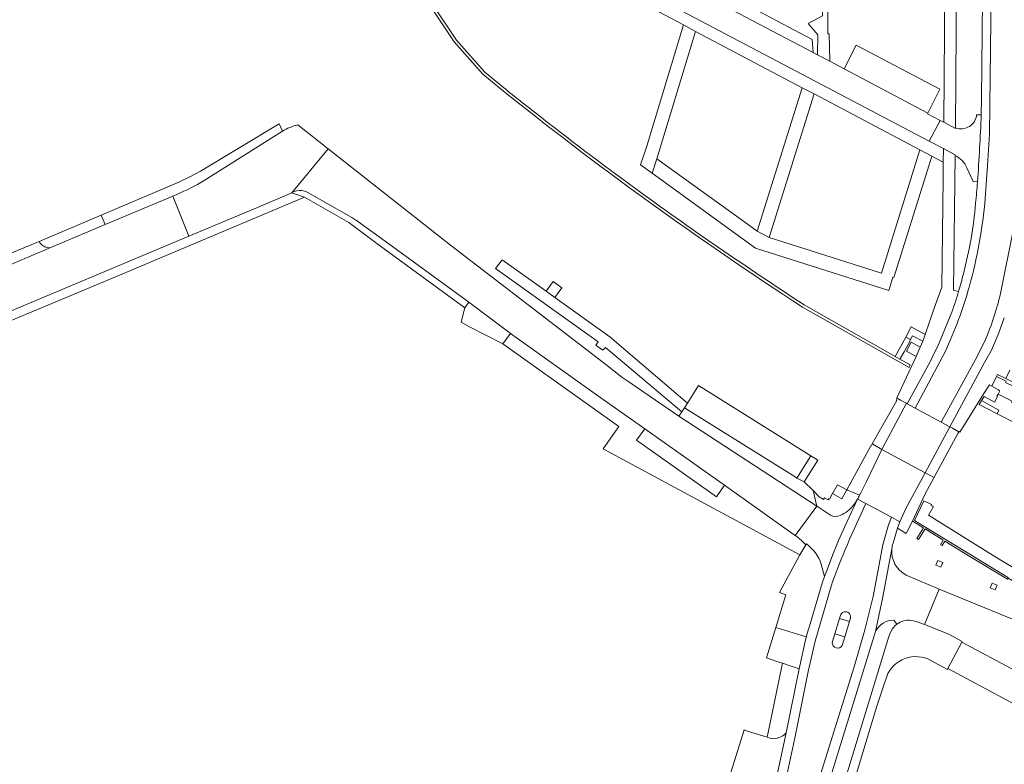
# Model space of a CAD drawing. Extents: x 152048 to 156914, y 461460 to 468786.
# Tile 79 of 256: x 154259 to 154445, y 463706 to 463846. Entities that reach past the tile are written whole.
import ezdxf

# ---------------------------------------------------------------- set-up
doc = ezdxf.new("R2010")
doc.units = 0
doc.header["$LTSCALE"] = 0.75
for name, color, linetype, lineweight in [('B-RO-VH-VERHARDING_ASFALT-GV', 251, 'CONTINUOUS', 18), ('B-RO-VH-VERHARDING_BEDRIJFSVLOERPLAAT-GV', 251, 'CONTINUOUS', 18), ('B-RO-VH-VERHARDING_BETON-GV', 251, 'CONTINUOUS', 18), ('B-RO-VH-VERHARDING_BETONSTRAATSTEEN-GV', 251, 'CONTINUOUS', 18), ('B-RO-VH-VERHARDING_GESLOTEN-GV', 251, 'CONTINUOUS', 18), ('B-RO-VH-VERHARDING_STRAATBAKSTEEN-GV', 251, 'CONTINUOUS', 18), ('B-RO-VH-VERHARDING_TEGEL-GV', 251, 'CONTINUOUS', 18)]:
    doc.layers.add(name, color=color, linetype=linetype, lineweight=lineweight)

msp = doc.modelspace()

# ---------------------------------------------------------------- linework, layer by layer
at = {"layer": 'B-RO-VH-VERHARDING_ASFALT-GV'}
for points in [[(154443.377, 463986.576), (154442.366, 463872.646), (154441.799, 463824.578), (154441.466, 463818.543), (154441.015, 463812.459)], [(154441.015, 463812.459), (154441.466, 463818.543), (154441.799, 463824.578), (154442.366, 463872.646), (154443.377, 463986.576)], [(154440.972, 463910.72), (154440.86, 463892.908), (154440.828, 463889.891), (154440.642, 463864.246), (154440.615, 463862.409), (154440.32, 463831.204), (154440.242, 463828.197)], [(154335.878, 463873.039), (154430.445, 463823.244), (154432.506, 463827.126), (154430.119, 463828.389), (154430.189, 463828.521), (154414.388, 463836.887), (154411.655, 463838.293), (154409.386, 463839.533), (154408.529, 463839.983), (154389.336, 463850.075)], [(154444.041, 463795.127), (154446.206, 463806.059)], [(154446.206, 463806.059), (154444.041, 463795.127)], [(154434.708, 463790.969), (154432.071, 463784.554), (154431.396, 463783.208), (154430.718, 463781.86), (154426.278, 463773.687), (154427.774, 463772.872), (154433.48, 463783.605)], [(154440.872, 463781.432), (154442.117, 463783.661), (154442.797, 463785.256), (154443.545, 463787.074), (154444.608, 463789.892)], [(154427.774, 463772.872), (154432.698, 463770.19), (154439.134, 463781.899), (154440.93, 463785.51)], [(154440.93, 463785.51), (154439.134, 463781.899), (154432.698, 463770.19), (154434.336, 463769.298), (154440.872, 463781.432)], [(154433.48, 463783.605), (154427.774, 463772.872)], [(154416.924, 463755.69), (154418.51, 463754.836), (154423.32, 463752.247), (154424.896, 463751.398), (154425.996, 463753.893), (154429.652, 463760.646), (154421.529, 463765.075), (154418.573, 463759.037), (154417.517, 463756.858), (154417.299, 463756.408)], [(154418.51, 463754.836), (154416.924, 463755.69), (154416.918, 463755.679), (154415.685, 463753.102), (154414.495, 463750.492), (154413.352, 463747.86), (154412.259, 463745.208), (154411.215, 463742.536), (154410.666, 463741.05), (154410.22, 463739.845), (154407.686, 463731.108), (154407.652, 463731.119), (154407.197, 463729.681), (154407.266, 463729.659), (154407.177, 463729.353), (154405.881, 463723.682), (154403.445, 463711.579)], [(154411.834, 463752.644), (154409.523, 463754.151), (154409.234, 463754.34), (154405.169, 463748.805), (154405.447, 463748.603), (154406.332, 463747.853), (154407.157, 463747.038), (154407.26, 463747.214), (154407.739, 463746.852), (154408.186, 463746.451), (154408.599, 463746.014), (154408.973, 463745.545), (154409.307, 463745.046), (154409.599, 463744.521), (154409.846, 463743.974), (154410.046, 463743.408), (154410.666, 463741.05), (154411.215, 463742.536), (154412.259, 463745.208), (154413.352, 463747.86), (154414.495, 463750.492), (154415.685, 463753.102), (154416.918, 463755.679)], [(154363.136, 463559.208), (154367.718, 463557.732), (154372.555, 463572.549), (154375.622, 463591.852), (154381.397, 463611.304), (154388.807, 463635.282), (154396.439, 463659.838), (154398.623, 463666.868), (154403.389, 463682.635), (154409.937, 463703.742), (154416.248, 463724.025), (154418.301, 463731.03), (154419.887, 463737.308), (154421.714, 463747.057), (154422.78, 463750.854), (154423.32, 463752.247), (154418.51, 463754.836)], [(154423.608, 463747.351), (154424.369, 463749.996), (154424.441, 463750.187), (154424.896, 463751.398), (154423.32, 463752.247), (154422.78, 463750.854), (154421.714, 463747.057), (154419.887, 463737.308), (154418.301, 463731.03), (154416.248, 463724.025), (154409.937, 463703.742), (154403.389, 463682.635), (154398.623, 463666.868), (154396.439, 463659.838), (154388.807, 463635.282), (154381.397, 463611.304), (154375.622, 463591.852), (154372.555, 463572.549), (154367.718, 463557.732), (154369.336, 463557.174), (154370.22, 463560.085), (154374.077, 463572.121), (154377.481, 463592.309)], [(154405.156, 463682.015), (154405.105, 463682.043), (154411.788, 463703.243), (154420.281, 463730.71), (154421.646, 463736.921), (154423.392, 463746.295)], [(154423.392, 463746.295), (154421.646, 463736.921), (154420.281, 463730.71)], [(154427.067, 463732.807), (154427.964, 463732.61), (154429.558, 463732.023), (154432.335, 463738.676), (154428.178, 463740.437), (154426.103, 463741.347)], [(154411.914, 463739.237), (154408.92, 463728.902), (154407.616, 463723.184), (154405.21, 463711.224), (154401.803, 463695.367), (154398.502, 463684.171), (154396.697, 463678.064), (154396.669, 463677.97), (154394.08, 463669.756), (154391.535, 463661.45), (154388.028, 463650.006), (154377.771, 463617.056), (154376.966, 463614.47), (154371.45, 463596.539), (154366.034, 463579.197), (154363.716, 463573.677), (154363.604, 463573.411), (154357.736, 463560.981), (154363.136, 463559.208)], [(154401.803, 463695.367), (154405.21, 463711.224), (154407.616, 463723.184), (154408.92, 463728.902), (154411.914, 463739.237)], [(154412.134, 463728.624), (154412.632, 463730.27), (154413.5, 463733.141)], [(154413.5, 463733.141), (154413.645, 463733.62)], [(154415.54, 463733.047), (154415.395, 463732.568), (154414.526, 463729.697), (154414.028, 463728.051)], [(154423.757, 463732.856), (154424.343, 463732.101)], [(154414.526, 463729.697), (154412.632, 463730.27), (154412.134, 463728.624)], [(154414.028, 463728.051), (154414.526, 463729.697)], [(154403.445, 463711.579), (154400.057, 463695.811)]]:
    msp.add_lwpolyline(points, dxfattribs=at)
for points in [[(154440.242, 463828.197, -0.0101364), (154439.538, 463815.57)], [(154439.538, 463815.57, -0.0121697), (154439.179, 463811.539)], [(154439.179, 463811.539, -0.0450156), (154436.881, 463798.212)], [(154441.015, 463812.459, -0.0463925), (154437.962, 463795.67)], [(154437.962, 463795.67, 0.0463925), (154441.015, 463812.459)], [(154436.881, 463798.212, -0.0125393), (154435.987, 463794.867)], [(154437.962, 463795.67, -0.0419132), (154433.48, 463783.605)], [(154433.48, 463783.605, 0.0419132), (154437.962, 463795.67)], [(154435.987, 463794.867, -0.0150327), (154434.708, 463790.969)], [(154440.93, 463785.51, 0.0474946), (154444.041, 463795.127)], [(154444.041, 463795.127, -0.0474946), (154440.93, 463785.51)], [(154416.918, 463755.679, -0.0362475), (154416.119, 463754.492)], [(154417.299, 463756.408, -0.0209861), (154416.924, 463755.69)], [(154411.914, 463739.237, -0.0275469), (154418.51, 463754.836)], [(154418.51, 463754.836, 0.0275469), (154411.914, 463739.237)], [(154416.119, 463754.492, -0.1214492), (154413.653, 463752.587)], [(154413.653, 463752.587, -0.2424269), (154411.834, 463752.644)], [(154426.103, 463741.347, -0.3093471), (154423.392, 463746.295)], [(154423.392, 463746.295, -0.0549496), (154423.608, 463747.351)], [(154413.645, 463733.62, -1.1076979), (154415.54, 463733.047)], [(154420.281, 463730.71, -0.272147), (154423.757, 463732.856)], [(154424.343, 463732.101, -0.1982418), (154427.067, 463732.807)], [(154412.134, 463728.624, 0.7873577), (154414.028, 463728.051)], [(154414.028, 463728.051, -0.7873577), (154412.134, 463728.624)]]:
    msp.add_lwpolyline(points, format="xyb", dxfattribs=at)
for points in [[(154419.693, 463766.124), (154419.817, 463766.058), (154419.796, 463766.02), (154421.529, 463765.075), (154421.652, 463765.324), (154426.134, 463773.765), (154425.037, 463774.363), (154424.4, 463774.711), (154424.204, 463774.362), (154424.324, 463774.296), (154424.309, 463774.27)], [(154421.529, 463765.075), (154429.652, 463760.646), (154434.336, 463769.298), (154432.698, 463770.19), (154427.774, 463772.872), (154426.278, 463773.687), (154426.134, 463773.765), (154421.652, 463765.324)], [(154429.652, 463760.646), (154431.217, 463759.793), (154431.316, 463759.704), (154435.855, 463768.036), (154436.046, 463768.366), (154434.812, 463769.039), (154434.336, 463769.298)]]:
    msp.add_lwpolyline(points, close=True, dxfattribs=at)
at = {"layer": 'B-RO-VH-VERHARDING_BEDRIJFSVLOERPLAAT-GV'}
for points in [[(154426.015, 463786.234), (154424.029, 463782.612), (154424.908, 463782.114), (154425.686, 463783.462), (154426.757, 463785.427), (154426.884, 463785.772)], [(154439.846, 463773.557), (154443.247, 463771.802), (154443.59, 463772.467), (154440.29, 463774.262)], [(154443.434, 463775.502), (154443.226, 463775.119), (154443.312, 463775.073), (154442.763, 463773.983), (154440.797, 463775.065), (154440.29, 463774.262), (154443.59, 463772.467), (154443.247, 463771.802), (154447.243, 463769.74), (154448.527, 463772.288), (154447.315, 463772.896), (154447.434, 463773.154), (154445.982, 463773.893), (154446.098, 463774.16)]]:
    msp.add_lwpolyline(points, close=True, dxfattribs=at)
at = {"layer": 'B-RO-VH-VERHARDING_BETON-GV'}
for points in [[(154313.987, 463942.69), (154314.58, 463937.107), (154314.581, 463937.102), (154314.924, 463934.151), (154315.738, 463928.316), (154317.101, 463919.197), (154317.62, 463916.11), (154318.365, 463911.395), (154320.255, 463899.897), (154320.598, 463897.903), (154321.455, 463893.714), (154322.658, 463887.843), (154325.832, 463874.665), (154331.653, 463855.651), (154340.803, 463841.965), (154346.193, 463835.85), (154349.401, 463833.226)], [(154349.729, 463833.642), (154349.75, 463833.651), (154346.576, 463836.248), (154341.24, 463842.301), (154332.155, 463855.89), (154329.197, 463865.546), (154328.814, 463866.798), (154326.282, 463875.065), (154326.269, 463875.06), (154325.985, 463876.028), (154324.639, 463881.325), (154324.315, 463882.601), (154321.434, 463896.764), (154320.235, 463903.762), (154317.744, 463919.443), (154316.385, 463928.163), (154315.694, 463932.973), (154315.082, 463937.545), (154314.956, 463938.487), (154314.922, 463938.844), (154314.561, 463942.657), (154313.987, 463942.69)], [(154406.528, 463791.919), (154426.629, 463780.53), (154426.855, 463781.011), (154424.908, 463782.114), (154424.029, 463782.612), (154406.817, 463792.364)], [(154424.343, 463732.101), (154423.757, 463732.856)], [(154420.281, 463730.71), (154411.788, 463703.243), (154414.431, 463702.358), (154414.585, 463702.783), (154422.81, 463729.789), (154423.22, 463730.718)]]:
    msp.add_lwpolyline(points, dxfattribs=at)
for points in [[(154356.124, 463828.57, -0.0028698), (154349.729, 463833.642)], [(154349.401, 463833.226, 0.025154), (154406.528, 463791.919)], [(154374.82, 463814.418, -0.0083419), (154356.124, 463828.57)], [(154406.817, 463792.364, -0.0138613), (154374.82, 463814.418)], [(154423.757, 463732.856, 0.272147), (154420.281, 463730.71)], [(154423.22, 463730.718, -0.1221173), (154424.343, 463732.101)]]:
    msp.add_lwpolyline(points, format="xyb", dxfattribs=at)
for points in [[(154428.712, 463784.362), (154427.047, 463785.27), (154426.124, 463783.589), (154427.951, 463782.604)], [(154405.488, 463759.663), (154408.097, 463763.869), (154386.917, 463777.133), (154384.814, 463773.793), (154384.268, 463772.912), (154405.145, 463759.893)], [(154405.488, 463759.663), (154406.854, 463758.944), (154409.39, 463763.06), (154408.097, 463763.869)], [(154414.872, 463757.463), (154413.102, 463758.406), (154412.179, 463756.722), (154413.947, 463755.745)]]:
    msp.add_lwpolyline(points, close=True, dxfattribs=at)
at = {"layer": 'B-RO-VH-VERHARDING_BETONSTRAATSTEEN-GV'}
for points in [[(154389.336, 463850.075), (154408.529, 463839.983), (154408.333, 463842.415), (154391.654, 463851.262)], [(154430.189, 463828.521), (154432.471, 463833.009), (154416.673, 463841.321), (154414.388, 463836.887)], [(154406.854, 463758.944), (154405.488, 463759.663), (154405.145, 463759.893), (154384.268, 463772.912), (154383.754, 463772.152), (154383.21, 463771.311), (154409.234, 463754.34), (154408.515, 463757.285)], [(154401.493, 463731.449), (154399.709, 463725.709), (154401.483, 463725.129), (154402.757, 463724.713), (154404.392, 463724.178), (154405.881, 463723.682), (154407.177, 463729.353), (154407.266, 463729.659), (154407.197, 463729.681)], [(154433.93, 463723.698), (154441.812, 463719.49), (154464.462, 463707.365), (154466.989, 463712.492), (154436.612, 463728.709)]]:
    msp.add_lwpolyline(points, close=True, dxfattribs=at)
for points in [[(154307.786, 463826.48), (154292.953, 463817.547), (154290.932, 463816.475), (154288.873, 463815.479), (154274.179, 463809.246), (154274.946, 463807.482), (154287.714, 463812.865), (154288.458, 463813.179)], [(154288.458, 463813.179), (154287.714, 463812.865), (154290.707, 463805.282), (154292.257, 463805.934), (154303.66, 463810.712), (154310.172, 463813.466), (154317.031, 463821.785), (154311.276, 463826.321)], [(154293.609, 463815.801), (154308.398, 463825.105), (154307.786, 463826.48)], [(154308.398, 463825.105), (154293.609, 463815.801)], [(154216.204, 463774.027), (154223.097, 463776.916), (154243.446, 463785.394), (154255.871, 463790.631), (154290.707, 463805.282), (154287.714, 463812.865), (154274.946, 463807.482), (154265.115, 463803.34), (154264.969, 463803.278), (154264.509, 463803.083), (154254.434, 463798.827), (154253.918, 463798.609), (154252.761, 463798.128), (154246.861, 463795.65), (154246.392, 463795.457), (154241.472, 463793.433), (154240.96, 463793.222), (154240.611, 463793.056), (154225.094, 463786.572), (154216.465, 463782.932), (154209.722, 463780.078), (154213.732, 463771.689)], [(154254.434, 463798.827), (154264.509, 463803.083), (154263.999, 463803.181), (154263.837, 463803.212), (154263.679, 463803.256), (154263.525, 463803.313), (154263.376, 463803.382), (154263.234, 463803.464), (154263.098, 463803.557), (154262.971, 463803.661), (154262.853, 463803.774), (154262.745, 463803.898), (154262.647, 463804.03), (154262.56, 463804.169), (154262.472, 463804.31), (154255.037, 463801.225)], [(154477.343, 463714.747), (154477.399, 463714.865), (154479.461, 463719.398), (154479.26, 463719.481), (154432.335, 463738.676), (154429.558, 463732.023), (154434.159, 463730.224), (154436.675, 463728.827), (154436.612, 463728.709), (154466.989, 463712.492), (154464.462, 463707.365), (154465.23, 463706.953), (154466.716, 463706.178), (154466.984, 463706.037), (154467.768, 463705.623), (154468.04, 463706.242), (154473.332, 463703.913)], [(154413.645, 463733.62), (154413.5, 463733.141), (154415.395, 463732.568), (154415.54, 463733.047)], [(154400.057, 463695.811), (154403.445, 463711.579), (154403.251, 463711.38), (154403.04, 463711.198), (154402.814, 463711.036), (154402.574, 463710.895), (154402.323, 463710.775), (154402.062, 463710.679), (154401.794, 463710.606), (154400.952, 463710.455), (154400.189, 463710.669), (154399.881, 463710.765), (154396.959, 463711.673), (154395.596, 463712.097), (154395.49, 463712.13), (154392.117, 463701.276)]]:
    msp.add_lwpolyline(points, dxfattribs=at)
for points in [[(154311.276, 463826.321, 0.0619472), (154308.398, 463825.105)], [(154288.458, 463813.179, 0.0395379), (154293.609, 463815.801)], [(154293.609, 463815.801, -0.0395379), (154288.458, 463813.179)], [(154415.54, 463733.047, 1.1076979), (154413.645, 463733.62)]]:
    msp.add_lwpolyline(points, format="xyb", dxfattribs=at)
at = {"layer": 'B-RO-VH-VERHARDING_GESLOTEN-GV'}
msp.add_lwpolyline([(154451.688, 463775.118), (154444.889, 463778.411), (154443.312, 463779.182), (154443.145, 463778.814), (154444.962, 463777.936), (154444.849, 463777.717), (154452.289, 463774.094), (154455.204, 463772.664), (154455.319, 463772.897), (154456.648, 463772.287), (154456.812, 463772.614), (154456.174, 463772.928)], close=True, dxfattribs=at)
at = {"layer": 'B-RO-VH-VERHARDING_STRAATBAKSTEEN-GV'}
for points in [[(154323.064, 463807.763), (154327.057, 463804.882), (154343.581, 463792.855), (154351.36, 463786.984), (154351.443, 463786.925), (154367.829, 463775.254), (154376.763, 463768.954), (154391.813, 463758.303), (154404.508, 463749.284), (154405.169, 463748.805), (154409.234, 463754.34), (154383.21, 463771.311), (154373.397, 463778.05), (154372.408, 463778.703), (154369.449, 463781.104), (154340.103, 463803.599), (154317.031, 463821.785), (154310.172, 463813.466)], [(154310.172, 463813.466), (154312.541, 463812.659), (154320.916, 463807.879), (154326.206, 463803.924), (154342.8, 463791.806), (154343.581, 463792.855), (154327.057, 463804.882), (154323.064, 463807.763)], [(154322.061, 463808.429), (154321.458, 463808.788), (154313.039, 463813.593)], [(154313.039, 463813.593), (154321.458, 463808.788), (154322.061, 463808.429)], [(154444.962, 463777.936), (154443.145, 463778.814), (154442.227, 463777.019), (154443.484, 463776.286), (154443.663, 463776.189), (154443.774, 463776.129), (154443.434, 463775.502), (154446.098, 463774.16)], [(154474.587, 463724.82), (154477.794, 463723.67), (154477.438, 463725.867), (154465.797, 463731.949), (154448.185, 463741.666), (154442.986, 463744.745), (154430.308, 463752.647), (154431.216, 463754.29), (154430.807, 463754.479), (154430.9, 463754.679), (154429.417, 463755.364), (154427.693, 463751.633), (154430.118, 463750.164), (154438.268, 463745.156), (154445.374, 463740.847), (154445.34, 463740.792)], [(154450.781, 463737.577), (154445.34, 463740.792), (154445.203, 463740.565), (154438.096, 463744.874), (154433.413, 463747.752), (154432.867, 463746.911), (154432.588, 463747.072), (154433.101, 463747.958), (154429.671, 463750.052), (154428.399, 463748.064), (154428.124, 463748.245), (154429.348, 463750.245), (154427.27, 463751.504), (154426.109, 463749.182), (154424.441, 463750.187), (154424.369, 463749.996), (154423.608, 463747.351)], [(154426.103, 463741.347), (154428.178, 463740.437), (154432.335, 463738.676), (154479.26, 463719.481), (154479.461, 463719.398), (154515.524, 463704.486)]]:
    msp.add_lwpolyline(points, dxfattribs=at)
for points in [[(154312.071, 463813.888, 0.1759688), (154310.172, 463813.466)], [(154310.172, 463813.466, -0.1759688), (154312.071, 463813.888)], [(154313.039, 463813.593, 0.1166097), (154312.071, 463813.888)], [(154312.071, 463813.888, -0.1166097), (154313.039, 463813.593)], [(154323.064, 463807.763, 0.0774026), (154322.061, 463808.429)], [(154322.061, 463808.429, -0.0774026), (154323.064, 463807.763)], [(154423.392, 463746.295, 0.3093471), (154426.103, 463741.347)], [(154423.608, 463747.351, 0.0549496), (154423.392, 463746.295)]]:
    msp.add_lwpolyline(points, format="xyb", dxfattribs=at)
for points in [[(154376.763, 463768.954), (154375.229, 463766.788), (154390.284, 463756.114), (154391.813, 463758.303)], [(154432.064, 463744.119), (154432.99, 463743.741), (154432.612, 463742.815), (154431.686, 463743.193)], [(154442.339, 463739.849), (154443.265, 463739.471), (154442.887, 463738.545), (154441.961, 463738.923)]]:
    msp.add_lwpolyline(points, close=True, dxfattribs=at)
at = {"layer": 'B-RO-VH-VERHARDING_TEGEL-GV'}
for points in [[(154407.575, 463845.398), (154409.431, 463843.276), (154409.386, 463839.533), (154411.655, 463838.293), (154411.587, 463843.496), (154411.287, 463843.498), (154411.558, 463890.971), (154433.681, 463890.926), (154433.678, 463891.927), (154410.248, 463892.006), (154410.136, 463927.428), (154409.192, 463927.437), (154409.231, 463892.009), (154387.503, 463892.06), (154387.498, 463891.087), (154410.515, 463891.01), (154410.312, 463846.885)], [(154377.286, 463822.707), (154377.267, 463822.644), (154375.977, 463818.777), (154378.188, 463817.172), (154379.023, 463819.912), (154386.331, 463843.904), (154384.071, 463845.144)], [(154408.727, 463832.173), (154406.46, 463833.314), (154397.979, 463806.228), (154400.24, 463805.025)], [(154396.061, 463807.612), (154379.023, 463819.912), (154378.188, 463817.172), (154397.64, 463803.051), (154422.799, 463795.06), (154423.598, 463797.574), (154423.779, 463797.518), (154430.111, 463817.752), (154430.935, 463820.387), (154428.69, 463821.578), (154421.422, 463798.339), (154400.24, 463805.025), (154397.979, 463806.228)], [(154262.472, 463804.31), (154262.56, 463804.169), (154262.647, 463804.03), (154262.745, 463803.898), (154262.853, 463803.774), (154262.971, 463803.661), (154263.098, 463803.557), (154263.234, 463803.464), (154263.376, 463803.382), (154263.525, 463803.313), (154263.679, 463803.256), (154263.837, 463803.212), (154263.999, 463803.181), (154264.509, 463803.083), (154264.969, 463803.278), (154265.115, 463803.34), (154274.946, 463807.482), (154274.179, 463809.246), (154262.485, 463804.315)], [(154384.268, 463772.912), (154384.814, 463773.793), (154370.178, 463786.277), (154359.807, 463793.71), (154358.154, 463794.895), (154349.83, 463800.861), (154348.606, 463799.182), (154367.956, 463785.383), (154367.541, 463784.724), (154367.863, 463784.487), (154368.85, 463783.762), (154369.329, 463784.308), (154383.754, 463772.152)], [(154359.47, 463796.737), (154358.154, 463794.895), (154359.807, 463793.71), (154361.114, 463795.562)], [(154349.972, 463784.955), (154351.443, 463786.925), (154351.36, 463786.984), (154343.581, 463792.855), (154342.8, 463791.806), (154342.103, 463789.054), (154343.585, 463788.282)], [(154429.657, 463786.752), (154427.022, 463788.162), (154426.015, 463786.234), (154426.884, 463785.772), (154427.28, 463786.506), (154429.203, 463785.499)], [(154351.443, 463786.925), (154349.972, 463784.955), (154371.894, 463769.367), (154368.926, 463765.174), (154371.945, 463763.51), (154406.052, 463745.146), (154407.157, 463747.038), (154406.332, 463747.853), (154405.447, 463748.603), (154405.169, 463748.805), (154404.508, 463749.284), (154391.813, 463758.303), (154390.284, 463756.114), (154375.229, 463766.788), (154376.763, 463768.954), (154367.829, 463775.254)], [(154417.299, 463756.408), (154417.517, 463756.858), (154418.573, 463759.037), (154421.529, 463765.075), (154419.796, 463766.02), (154419.817, 463766.058), (154419.693, 463766.124), (154419.468, 463765.718), (154419.399, 463765.761), (154414.872, 463757.463)], [(154429.66, 463756.7), (154431.316, 463759.704), (154431.217, 463759.793), (154429.652, 463760.646), (154425.996, 463753.893), (154424.896, 463751.398), (154424.441, 463750.187), (154426.109, 463749.182), (154427.27, 463751.504), (154429.237, 463755.761)], [(154407.197, 463729.681), (154407.652, 463731.119), (154407.686, 463731.108), (154410.22, 463739.845), (154410.666, 463741.05), (154410.046, 463743.408), (154409.846, 463743.974), (154409.599, 463744.521), (154409.307, 463745.046), (154408.973, 463745.545), (154408.599, 463746.014), (154408.186, 463746.451), (154407.739, 463746.852), (154407.26, 463747.214), (154407.157, 463747.038), (154406.052, 463745.146), (154402.205, 463738.034), (154403.413, 463737.628), (154401.493, 463731.449)], [(154412.632, 463730.27), (154414.526, 463729.697), (154415.395, 463732.568), (154413.5, 463733.141)], [(154403.445, 463711.579), (154405.881, 463723.682), (154404.392, 463724.178), (154402.757, 463724.713), (154402.581, 463723.861), (154400.375, 463713.155), (154399.885, 463710.776), (154399.881, 463710.765), (154400.189, 463710.669), (154400.952, 463710.455), (154401.794, 463710.606), (154402.062, 463710.679), (154402.323, 463710.775), (154402.574, 463710.895), (154402.814, 463711.036), (154403.04, 463711.198), (154403.251, 463711.38)]]:
    msp.add_lwpolyline(points, close=True, dxfattribs=at)
for points in [[(154433.681, 463890.926), (154433.301, 463843.832), (154433.173, 463826.779), (154435.372, 463825.634), (154435.419, 463825.723), (154435.636, 463862.467)], [(154335.656, 463870.432), (154341.033, 463867.867), (154340.413, 463866.632), (154341.215, 463866.154), (154343.653, 463864.864), (154344.274, 463866.013), (154354.953, 463860.399), (154354.974, 463860.438), (154357.783, 463858.983), (154365.462, 463855.005), (154366.28, 463854.594), (154384.071, 463845.144), (154386.331, 463843.904), (154406.46, 463833.314), (154408.727, 463832.173), (154428.69, 463821.578), (154430.935, 463820.387), (154433.085, 463819.288), (154433.118, 463821.831), (154430.445, 463823.244), (154335.878, 463873.039)], [(154440.242, 463828.197), (154439.392, 463828.219)], [(154435.419, 463825.723), (154435.372, 463825.634), (154433.173, 463826.779), (154432.506, 463827.126), (154430.445, 463823.244), (154433.118, 463821.831), (154435.357, 463820.648), (154435.355, 463820.504)], [(154435.987, 463794.867), (154435.036, 463795.125), (154435.355, 463820.504), (154435.357, 463820.648), (154433.118, 463821.831), (154433.085, 463819.288), (154433.047, 463816.221), (154432.788, 463795.674), (154431.395, 463791.706), (154429.657, 463786.752), (154429.203, 463785.499), (154428.712, 463784.362), (154427.951, 463782.604), (154424.309, 463774.804), (154424.422, 463774.751), (154424.4, 463774.711), (154425.037, 463774.363)], [(154437.564, 463818.221), (154438.751, 463815.627), (154439.538, 463815.57)], [(154212.934, 463770.333), (154214.045, 463768.46), (154216.079, 463764.287), (154217.353, 463764.908), (154220.637, 463774.073), (154223.427, 463775.279), (154274.809, 463796.765), (154312.541, 463812.659), (154310.172, 463813.466), (154303.66, 463810.712), (154292.257, 463805.934), (154290.707, 463805.282), (154255.871, 463790.631), (154243.446, 463785.394), (154223.097, 463776.916), (154216.204, 463774.027)], [(154425.037, 463774.363), (154426.134, 463773.765), (154426.278, 463773.687), (154430.718, 463781.86), (154431.396, 463783.208), (154432.071, 463784.554), (154434.708, 463790.969)], [(154444.608, 463789.892), (154443.545, 463787.074), (154442.797, 463785.256), (154442.117, 463783.661), (154440.872, 463781.432), (154434.336, 463769.298)], [(154434.336, 463769.298), (154434.812, 463769.039), (154436.046, 463768.366), (154436.078, 463768.421), (154436.194, 463768.345), (154440.763, 463775.631), (154441.822, 463777.255), (154442.227, 463777.019), (154443.145, 463778.814), (154443.312, 463779.182), (154444.889, 463778.411), (154445.646, 463780.005)], [(154417.299, 463756.408), (154414.872, 463757.463), (154413.947, 463755.745), (154412.179, 463756.722), (154411.619, 463755.699), (154411.521, 463755.737), (154411.386, 463755.529), (154410.702, 463755.955), (154410.476, 463755.613), (154409.673, 463756.129), (154408.515, 463757.285), (154409.234, 463754.34), (154409.523, 463754.151)], [(154416.918, 463755.679), (154416.924, 463755.69)], [(154409.523, 463754.151), (154411.834, 463752.644)], [(154431.313, 463724.934), (154433.858, 463723.537), (154433.93, 463723.698), (154436.612, 463728.709), (154436.675, 463728.827), (154434.159, 463730.224), (154429.558, 463732.023), (154427.964, 463732.61), (154427.067, 463732.807)], [(154423.22, 463730.718), (154422.81, 463729.789), (154414.585, 463702.783)], [(154421.685, 463719.99), (154422.625, 463722.75)], [(154414.911, 463702.238), (154416.099, 463701.857), (154420.538, 463716.638), (154421.685, 463719.99)]]:
    msp.add_lwpolyline(points, dxfattribs=at)
for points in [[(154439.392, 463828.219, -0.4877325), (154435.419, 463825.723)], [(154439.538, 463815.57, 0.0101364), (154440.242, 463828.197)], [(154435.355, 463820.504, -0.1705231), (154437.564, 463818.221)], [(154434.708, 463790.969, 0.0150327), (154435.987, 463794.867)], [(154416.119, 463754.492, 0.0362475), (154416.918, 463755.679)], [(154416.924, 463755.69, 0.0209861), (154417.299, 463756.408)], [(154413.653, 463752.587, 0.1214492), (154416.119, 463754.492)], [(154411.834, 463752.644, 0.2424269), (154413.653, 463752.587)], [(154424.343, 463732.101, 0.1221173), (154423.22, 463730.718)], [(154427.067, 463732.807, 0.1982418), (154424.343, 463732.101)], [(154422.625, 463722.75, -0.4456899), (154431.313, 463724.934)]]:
    msp.add_lwpolyline(points, format="xyb", dxfattribs=at)

doc.saveas('drawing.dxf')
